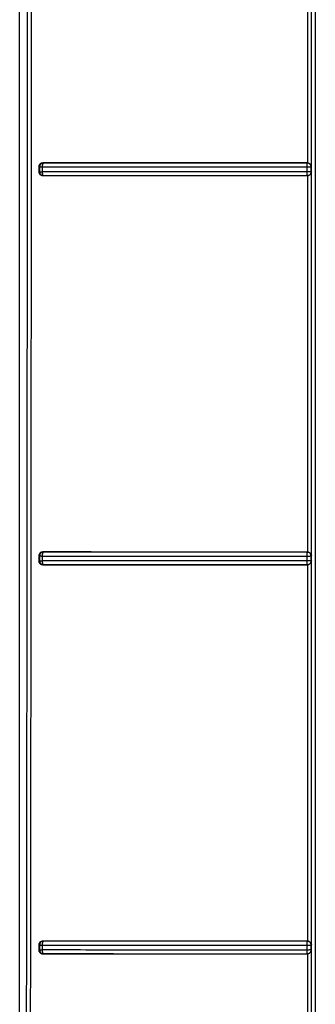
# Model space of a CAD drawing. Header units: inches. Extents: x 170 to 312, y 215 to 248.
# Tile 226 of 256: x 225.5672 to 225.5978, y 222.3402 to 222.4418. Entities that reach past the tile are written whole.
import ezdxf

# ---------------------------------------------------------------- set-up
doc = ezdxf.new("R2010")
doc.units = ezdxf.units.IN
doc.header["$LTSCALE"] = 0.25
doc.header["$MEASUREMENT"] = 0
doc.layers.add('MOTOR LH', color=7, linetype='Continuous')

msp = doc.modelspace()

# ---------------------------------------------------------------- linework, layer by layer
at = {"layer": 'MOTOR LH'}
for p, q in [((225.5672, 222.25339), (225.5672, 222.68121)), ((225.5672, 222.2356), (225.5672, 222.47231)), ((225.59736, 222.42666), (225.59736, 222.46627)), ((225.59696, 222.46589), (225.59696, 222.42704)), ((225.56917, 222.42666), (225.56917, 222.42612)), ((225.56917, 222.42666), (225.56926, 222.42664)), ((225.56926, 222.42664), (225.56926, 222.42613)), ((225.56953, 222.42664), (225.56953, 222.42613)), ((225.5696, 222.427), (225.56956, 222.42691)), ((225.56959, 222.42704), (225.56965, 222.42703)), ((225.56962, 222.42702), (225.5696, 222.427)), ((225.56965, 222.42703), (225.56962, 222.42702)), ((225.59696, 222.42704), (225.59694, 222.42703)), ((225.59694, 222.427), (225.59694, 222.42703)), ((225.59694, 222.42663), (225.59694, 222.42674)), ((225.59694, 222.42613), (225.59694, 222.42663)), ((225.59733, 222.42664), (225.59736, 222.42666)), ((225.59733, 222.42613), (225.59733, 222.42664)), ((225.56917, 222.42612), (225.56926, 222.42613)), ((225.56956, 222.42586), (225.5696, 222.42578)), ((225.56959, 222.42573), (225.56965, 222.42574)), ((225.59694, 222.42574), (225.59696, 222.42573)), ((225.59696, 222.42573), (225.59696, 222.38688)), ((225.5973, 222.42613), (225.59721, 222.42613)), ((225.59733, 222.42613), (225.5973, 222.42613)), ((225.59736, 222.42611), (225.59733, 222.42613)), ((225.59736, 222.3865), (225.59736, 222.42611)), ((225.56959, 222.38689), (225.56965, 222.38688)), ((225.56962, 222.38687), (225.5696, 222.38684)), ((225.56965, 222.38688), (225.56962, 222.38687)), ((225.59696, 222.38688), (225.59694, 222.38687)), ((225.59694, 222.38684), (225.59694, 222.38687)), ((225.56917, 222.3865), (225.56917, 222.38596)), ((225.56917, 222.3865), (225.56926, 222.38648)), ((225.56917, 222.38596), (225.56926, 222.38598)), ((225.56926, 222.38648), (225.56926, 222.38598)), ((225.56953, 222.38647), (225.56953, 222.38597)), ((225.5696, 222.38684), (225.56956, 222.38675)), ((225.59694, 222.38647), (225.59694, 222.38662)), ((225.59694, 222.38597), (225.59694, 222.38647)), ((225.5973, 222.38597), (225.59721, 222.38597)), ((225.59733, 222.38597), (225.5973, 222.38597)), ((225.59733, 222.38648), (225.59736, 222.3865)), ((225.59733, 222.38597), (225.59733, 222.38648)), ((225.59736, 222.38596), (225.59733, 222.38597)), ((225.59736, 222.34634), (225.59736, 222.38596)), ((225.56956, 222.3857), (225.5696, 222.38562)), ((225.56959, 222.38557), (225.56965, 222.38558)), ((225.59694, 222.38558), (225.59696, 222.38557)), ((225.59696, 222.38557), (225.59696, 222.34673)), ((225.56917, 222.34634), (225.56917, 222.3458)), ((225.56917, 222.34634), (225.56926, 222.34632)), ((225.56926, 222.34632), (225.56926, 222.34582)), ((225.56953, 222.34631), (225.56953, 222.34581)), ((225.5696, 222.34668), (225.56956, 222.34659)), ((225.56959, 222.34673), (225.56965, 222.34672)), ((225.56962, 222.34671), (225.5696, 222.34668)), ((225.56965, 222.34672), (225.56962, 222.34671)), ((225.59694, 222.34659), (225.59694, 222.34668)), ((225.59694, 222.34646), (225.59694, 222.34659)), ((225.59694, 222.3458), (225.59694, 222.34631)), ((225.59696, 222.34673), (225.59695, 222.34672)), ((225.59733, 222.34633), (225.59736, 222.34634)), ((225.59733, 222.34582), (225.59733, 222.34633)), ((225.56917, 222.3458), (225.56926, 222.34582)), ((225.56957, 222.34554), (225.5696, 222.34546)), ((225.56959, 222.34542), (225.56965, 222.34543)), ((225.59694, 222.34542), (225.59696, 222.34542)), ((225.59696, 222.34542), (225.59696, 222.30657)), ((225.5973, 222.34581), (225.59721, 222.34581)), ((225.59733, 222.34582), (225.5973, 222.34581)), ((225.59736, 222.3458), (225.59733, 222.34582)), ((225.59736, 222.30619), (225.59736, 222.3458))]:
    msp.add_line(p, q, dxfattribs=at)
for points, knots in [([(225.56798, 222.47268), (225.56798, 222.45264), (225.56797, 222.41257), (225.56791, 222.35249), (225.56782, 222.29244), (225.56773, 222.25246), (225.56768, 222.23247)], [0, 0, 0, 0, 0.250056, 0.500018, 0.749971, 1, 1, 1, 1]), ([(225.56826, 222.2944), (225.5683, 222.31424), (225.56836, 222.35392), (225.56842, 222.41349), (225.56842, 222.4532), (225.56842, 222.47306)], [0, 0, 0, 0, 0.333459, 0.666793, 1, 1, 1, 1]), ([(225.59738, 222.23978), (225.59738, 222.26567), (225.59738, 222.31744), (225.59738, 222.39522), (225.59738, 222.4471), (225.59738, 222.47303)], [0, 0, 0, 0, 0.333333, 0.666667, 1, 1, 1, 1]), ([(225.59777, 222.2388), (225.59777, 222.2583), (225.59777, 222.29731), (225.59777, 222.3559), (225.59777, 222.41451), (225.59777, 222.4536), (225.59777, 222.47314)], [0, 0, 0, 0, 0.25, 0.5, 0.75, 1, 1, 1, 1]), ([(225.56959, 222.42704), (225.56954, 222.42704), (225.56943, 222.42703), (225.56929, 222.42693), (225.56921, 222.42683), (225.56918, 222.42673), (225.56918, 222.42668), (225.56917, 222.42666)], [0, 0, 0, 0, 0.270808, 0.534765, 0.770899, 0.883929, 1, 1, 1, 1]), ([(225.56965, 222.42703), (225.5696, 222.42703), (225.5695, 222.42701), (225.56937, 222.42692), (225.56928, 222.42679), (225.56927, 222.42669), (225.56926, 222.42664)], [0, 0, 0, 0, 0.250113, 0.500123, 0.749788, 1, 1, 1, 1]), ([(225.56926, 222.42664), (225.56927, 222.42664), (225.56929, 222.42664), (225.56935, 222.42664), (225.56943, 222.42664), (225.5695, 222.42664), (225.56953, 222.42664)], [0, 0, 0, 0, 0.2501166, 0.4999888, 0.7498834, 1, 1, 1, 1]), ([(225.56956, 222.42691), (225.56956, 222.42689), (225.56955, 222.42685), (225.56954, 222.42678), (225.56953, 222.42671), (225.56953, 222.42666), (225.56953, 222.42664)], [0, 0, 0, 0, 0.249745, 0.499929, 0.750124, 1, 1, 1, 1]), ([(225.56953, 222.42664), (225.57252, 222.42663), (225.57849, 222.42663), (225.58769, 222.42663), (225.59386, 222.42663), (225.59694, 222.42663)], [0, 0, 0, 0, 0.335095, 0.668428, 1, 1, 1, 1]), ([(225.59696, 222.42704), (225.59387, 222.42704), (225.58769, 222.42704), (225.5785, 222.42704), (225.57256, 222.42704), (225.56959, 222.42704)], [0, 0, 0, 0, 0.3334637, 0.6669249, 1, 1, 1, 1]), ([(225.59694, 222.42703), (225.59386, 222.42703), (225.5877, 222.42703), (225.57854, 222.42703), (225.57261, 222.42703), (225.56965, 222.42703)], [0, 0, 0, 0, 0.333073, 0.666959, 1, 1, 1, 1]), ([(225.59724, 222.42689), (225.59721, 222.42692), (225.59716, 222.42697), (225.59705, 222.42702), (225.59698, 222.42703), (225.59694, 222.42703)], [0, 0, 0, 0, 0.362809, 0.647367, 1, 1, 1, 1]), ([(225.59694, 222.42691), (225.59694, 222.42693), (225.59694, 222.42696), (225.59694, 222.42699), (225.59694, 222.427)], [0, 0, 0, 0, 0.510869, 1, 1, 1, 1]), ([(225.59694, 222.42674), (225.59694, 222.42678), (225.59694, 222.42684), (225.59694, 222.42689), (225.59694, 222.42691)], [0, 0, 0, 0, 0.585014, 1, 1, 1, 1]), ([(225.59694, 222.42663), (225.59697, 222.42663), (225.59702, 222.42663), (225.59712, 222.42663), (225.59718, 222.42663), (225.59721, 222.42663)], [0, 0, 0, 0, 0.3063539, 0.5454702, 1, 1, 1, 1]), ([(225.59696, 222.42704), (225.59699, 222.42704), (225.59706, 222.42703), (225.59714, 222.427), (225.59722, 222.42695), (225.59726, 222.4269), (225.59728, 222.42688)], [0, 0, 0, 0, 0.230709, 0.469281, 0.716198, 1, 1, 1, 1]), ([(225.59721, 222.42663), (225.59725, 222.42664), (225.59731, 222.42664), (225.59733, 222.42664), (225.59733, 222.42664)], [0, 0, 0, 0, 0.49988, 1, 1, 1, 1]), ([(225.59733, 222.42664), (225.59733, 222.42666), (225.59733, 222.4267), (225.59732, 222.42675), (225.59731, 222.42677), (225.59731, 222.42678), (225.5973, 222.4268), (225.59728, 222.42684), (225.59726, 222.42687), (225.59724, 222.42689)], [0, 0, 0, 0, 0.25147, 0.437672, 0.49965, 0.530025, 0.581615, 0.748286, 1, 1, 1, 1]), ([(225.59728, 222.42688), (225.5973, 222.42684), (225.59734, 222.42678), (225.59735, 222.4267), (225.59736, 222.42667), (225.59736, 222.42666)], [0, 0, 0, 0, 0.549404, 0.844263, 1, 1, 1, 1]), ([(225.56917, 222.42612), (225.56918, 222.42609), (225.56918, 222.42604), (225.56921, 222.42595), (225.56929, 222.42584), (225.56942, 222.42575), (225.56953, 222.42574), (225.56959, 222.42573)], [0, 0, 0, 0, 0.115048, 0.227479, 0.464258, 0.72839, 1, 1, 1, 1]), ([(225.56926, 222.42613), (225.56927, 222.4261), (225.56927, 222.42604), (225.56931, 222.42594), (225.56938, 222.42585), (225.5695, 222.42576), (225.5696, 222.42575), (225.56965, 222.42574)], [0, 0, 0, 0, 0.167031, 0.306313, 0.500831, 0.75041, 1, 1, 1, 1]), ([(225.56926, 222.42613), (225.56927, 222.42613), (225.56929, 222.42613), (225.56935, 222.42613), (225.56943, 222.42613), (225.5695, 222.42613), (225.56953, 222.42613)], [0, 0, 0, 0, 0.249988, 0.499998, 0.749993, 1, 1, 1, 1]), ([(225.59694, 222.42613), (225.5939, 222.42613), (225.58777, 222.42613), (225.57857, 222.42613), (225.57256, 222.42613), (225.56953, 222.42613)], [0, 0, 0, 0, 0.327079, 0.660413, 1, 1, 1, 1]), ([(225.56953, 222.42613), (225.56953, 222.4261), (225.56953, 222.42605), (225.56954, 222.42598), (225.56955, 222.42592), (225.56956, 222.42588), (225.56956, 222.42586)], [0, 0, 0, 0, 0.2500111, 0.5000184, 0.7500077, 1, 1, 1, 1]), ([(225.56959, 222.42573), (225.57256, 222.42573), (225.5785, 222.42573), (225.58768, 222.42573), (225.59387, 222.42573), (225.59696, 222.42573)], [0, 0, 0, 0, 0.333152, 0.666752, 1, 1, 1, 1]), ([(225.5696, 222.42578), (225.56961, 222.42577), (225.56962, 222.42575), (225.56964, 222.42574), (225.56964, 222.42574), (225.56965, 222.42574), (225.56965, 222.42574)], [0, 0, 0, 0, 0.500006, 0.834063, 0.938062, 1, 1, 1, 1]), ([(225.56965, 222.42574), (225.57261, 222.42574), (225.57854, 222.42574), (225.5877, 222.42574), (225.59386, 222.42574), (225.59694, 222.42574)], [0, 0, 0, 0, 0.3330164, 0.666911, 1, 1, 1, 1]), ([(225.59694, 222.42574), (225.59697, 222.42574), (225.597, 222.42574), (225.59704, 222.42575), (225.59707, 222.42576), (225.59709, 222.42577), (225.59711, 222.42578), (225.59716, 222.4258), (225.59723, 222.42585), (225.59729, 222.42594), (225.59733, 222.42603), (225.59733, 222.4261), (225.59733, 222.42613)], [0, 0, 0, 0, 0.1253252, 0.1805066, 0.1882642, 0.2512643, 0.2807249, 0.3324119, 0.5019599, 0.6939467, 0.8328123, 1, 1, 1, 1]), ([(225.59694, 222.42586), (225.59694, 222.4259), (225.59694, 222.42598), (225.59694, 222.42608), (225.59694, 222.42613)], [0, 0, 0, 0, 0.4999359, 1, 1, 1, 1]), ([(225.59721, 222.42613), (225.59718, 222.42613), (225.59712, 222.42613), (225.59702, 222.42613), (225.59697, 222.42613), (225.59694, 222.42613)], [0, 0, 0, 0, 0.4401627, 0.7052416, 1, 1, 1, 1]), ([(225.59694, 222.42574), (225.59694, 222.42575), (225.59694, 222.42576), (225.59694, 222.42582), (225.59694, 222.42586)], [0, 0, 0, 0, 0.502701, 1, 1, 1, 1]), ([(225.59728, 222.42589), (225.59726, 222.42587), (225.59722, 222.42582), (225.59714, 222.42577), (225.59705, 222.42574), (225.59699, 222.42573), (225.59696, 222.42573)], [0, 0, 0, 0, 0.287819, 0.531848, 0.772763, 1, 1, 1, 1]), ([(225.59736, 222.42611), (225.59735, 222.42607), (225.59734, 222.426), (225.5973, 222.42593), (225.59728, 222.42589)], [0, 0, 0, 0, 0.510852, 1, 1, 1, 1]), ([(225.56959, 222.38689), (225.56954, 222.38688), (225.56943, 222.38687), (225.56929, 222.38678), (225.56921, 222.38667), (225.56918, 222.38657), (225.56918, 222.38652), (225.56917, 222.3865)], [0, 0, 0, 0, 0.270559, 0.53478, 0.771104, 0.884093, 1, 1, 1, 1]), ([(225.56965, 222.38688), (225.5696, 222.38687), (225.5695, 222.38686), (225.56937, 222.38677), (225.56928, 222.38663), (225.56927, 222.38653), (225.56926, 222.38648)], [0, 0, 0, 0, 0.250111, 0.500119, 0.74979, 1, 1, 1, 1]), ([(225.59696, 222.38688), (225.59387, 222.38688), (225.58769, 222.38688), (225.5785, 222.38688), (225.57256, 222.38689), (225.56959, 222.38689)], [0, 0, 0, 0, 0.333458, 0.666925, 1, 1, 1, 1]), ([(225.59694, 222.38687), (225.59386, 222.38687), (225.5877, 222.38688), (225.57854, 222.38687), (225.57261, 222.38688), (225.56965, 222.38688)], [0, 0, 0, 0, 0.333071, 0.666958, 1, 1, 1, 1]), ([(225.59733, 222.38648), (225.59733, 222.38651), (225.59733, 222.38654), (225.59732, 222.38658), (225.59731, 222.38661), (225.59731, 222.38663), (225.5973, 222.38665), (225.59727, 222.3867), (225.59722, 222.38677), (225.59714, 222.38683), (225.59704, 222.38687), (225.59698, 222.38687), (225.59694, 222.38687)], [0, 0, 0, 0, 0.1249872, 0.1796292, 0.1871058, 0.2490467, 0.278054, 0.3290493, 0.4965694, 0.6883145, 0.8292674, 1, 1, 1, 1]), ([(225.59696, 222.38688), (225.59699, 222.38688), (225.59705, 222.38688), (225.59714, 222.38684), (225.59722, 222.38679), (225.59726, 222.38674), (225.59728, 222.38672)], [0, 0, 0, 0, 0.2199444, 0.4475879, 0.7053789, 1, 1, 1, 1]), ([(225.56917, 222.38596), (225.56918, 222.38594), (225.56918, 222.38589), (225.56921, 222.38579), (225.56929, 222.38568), (225.56942, 222.38559), (225.56953, 222.38558), (225.56959, 222.38557)], [0, 0, 0, 0, 0.116745, 0.230207, 0.466916, 0.72936, 1, 1, 1, 1]), ([(225.56926, 222.38648), (225.56927, 222.38648), (225.56929, 222.38648), (225.56935, 222.38648), (225.56943, 222.38647), (225.5695, 222.38647), (225.56953, 222.38647)], [0, 0, 0, 0, 0.250122, 0.499997, 0.749885, 1, 1, 1, 1]), ([(225.56926, 222.38598), (225.56927, 222.38594), (225.56927, 222.38588), (225.56931, 222.38579), (225.56938, 222.38569), (225.5695, 222.3856), (225.5696, 222.38559), (225.56965, 222.38558)], [0, 0, 0, 0, 0.166918, 0.306161, 0.500807, 0.750373, 1, 1, 1, 1]), ([(225.56926, 222.38598), (225.56927, 222.38598), (225.56929, 222.38597), (225.56935, 222.38597), (225.56943, 222.38597), (225.5695, 222.38597), (225.56953, 222.38597)], [0, 0, 0, 0, 0.250003, 0.499994, 0.749984, 1, 1, 1, 1]), ([(225.56956, 222.38675), (225.56956, 222.38673), (225.56955, 222.38669), (225.56954, 222.38662), (225.56953, 222.38655), (225.56953, 222.3865), (225.56953, 222.38647)], [0, 0, 0, 0, 0.2497405, 0.49993, 0.7501314, 1, 1, 1, 1]), ([(225.56953, 222.38647), (225.57252, 222.38647), (225.57849, 222.38647), (225.58769, 222.38647), (225.59386, 222.38647), (225.59694, 222.38647)], [0, 0, 0, 0, 0.335109, 0.6684414, 1, 1, 1, 1]), ([(225.59694, 222.38597), (225.59388, 222.38597), (225.58773, 222.38597), (225.57853, 222.38597), (225.57254, 222.38597), (225.56953, 222.38597)], [0, 0, 0, 0, 0.329124, 0.662457, 1, 1, 1, 1]), ([(225.56953, 222.38597), (225.56953, 222.38594), (225.56953, 222.38589), (225.56954, 222.38582), (225.56955, 222.38576), (225.56956, 222.38572), (225.56956, 222.3857)], [0, 0, 0, 0, 0.250007, 0.500011, 0.75001, 1, 1, 1, 1]), ([(225.59694, 222.38675), (225.59694, 222.38677), (225.59694, 222.38681), (225.59694, 222.38683), (225.59694, 222.38684)], [0, 0, 0, 0, 0.510753, 1, 1, 1, 1]), ([(225.59694, 222.38662), (225.59694, 222.38664), (225.59694, 222.38669), (225.59694, 222.38673), (225.59694, 222.38675)], [0, 0, 0, 0, 0.5807942, 1, 1, 1, 1]), ([(225.59694, 222.38647), (225.59697, 222.38647), (225.59702, 222.38647), (225.59712, 222.38647), (225.59718, 222.38647), (225.59721, 222.38647)], [0, 0, 0, 0, 0.306372, 0.545493, 1, 1, 1, 1]), ([(225.59694, 222.38558), (225.59697, 222.38558), (225.597, 222.38559), (225.59704, 222.38559), (225.59707, 222.3856), (225.59709, 222.38561), (225.59711, 222.38562), (225.59716, 222.38564), (225.59723, 222.3857), (225.59729, 222.38578), (225.59733, 222.38588), (225.59733, 222.38594), (225.59733, 222.38597)], [0, 0, 0, 0, 0.125328, 0.180663, 0.188264, 0.251264, 0.280755, 0.332441, 0.501964, 0.694765, 0.833429, 1, 1, 1, 1]), ([(225.59694, 222.3857), (225.59694, 222.38574), (225.59694, 222.38582), (225.59694, 222.38592), (225.59694, 222.38597)], [0, 0, 0, 0, 0.4999537, 1, 1, 1, 1]), ([(225.59721, 222.38597), (225.59718, 222.38597), (225.59712, 222.38597), (225.59702, 222.38597), (225.59697, 222.38597), (225.59694, 222.38597)], [0, 0, 0, 0, 0.445211, 0.708998, 1, 1, 1, 1]), ([(225.59721, 222.38647), (225.59725, 222.38648), (225.59731, 222.38648), (225.59733, 222.38648), (225.59733, 222.38648)], [0, 0, 0, 0, 0.499875, 1, 1, 1, 1]), ([(225.59728, 222.38672), (225.5973, 222.38668), (225.59734, 222.38662), (225.59735, 222.38655), (225.59736, 222.38651), (225.59736, 222.3865)], [0, 0, 0, 0, 0.550884, 0.846895, 1, 1, 1, 1]), ([(225.59736, 222.38596), (225.59735, 222.38592), (225.59734, 222.38584), (225.5973, 222.38577), (225.59728, 222.38573)], [0, 0, 0, 0, 0.510636, 1, 1, 1, 1]), ([(225.56959, 222.38557), (225.57256, 222.38557), (225.5785, 222.38557), (225.58768, 222.38557), (225.59387, 222.38557), (225.59696, 222.38557)], [0, 0, 0, 0, 0.333152, 0.66676, 1, 1, 1, 1]), ([(225.5696, 222.38562), (225.56961, 222.38561), (225.56962, 222.38559), (225.56964, 222.38559), (225.56964, 222.38559), (225.56965, 222.38558)], [0, 0, 0, 0, 0.50004, 0.827008, 1, 1, 1, 1]), ([(225.56965, 222.38558), (225.57261, 222.38558), (225.57854, 222.38558), (225.5877, 222.38558), (225.59386, 222.38558), (225.59694, 222.38558)], [0, 0, 0, 0, 0.333016, 0.666911, 1, 1, 1, 1]), ([(225.59694, 222.38558), (225.59694, 222.38559), (225.59694, 222.3856), (225.59694, 222.38567), (225.59694, 222.3857)], [0, 0, 0, 0, 0.502735, 1, 1, 1, 1]), ([(225.59728, 222.38573), (225.59726, 222.38571), (225.59722, 222.38567), (225.59714, 222.38561), (225.59705, 222.38558), (225.59699, 222.38557), (225.59696, 222.38557)], [0, 0, 0, 0, 0.286441, 0.531119, 0.771479, 1, 1, 1, 1]), ([(225.56959, 222.34673), (225.56954, 222.34672), (225.56943, 222.34671), (225.56929, 222.34662), (225.56921, 222.34651), (225.56918, 222.34642), (225.56918, 222.34637), (225.56917, 222.34634)], [0, 0, 0, 0, 0.270315, 0.534789, 0.771301, 0.884255, 1, 1, 1, 1]), ([(225.56965, 222.34672), (225.56962, 222.34672), (225.56956, 222.34671), (225.56946, 222.34667), (225.56938, 222.34662), (225.56932, 222.34654), (225.56928, 222.34645), (225.56927, 222.34637), (225.56926, 222.34632)], [0, 0, 0, 0, 0.155958, 0.291421, 0.500162, 0.632682, 0.759202, 1, 1, 1, 1]), ([(225.56926, 222.34632), (225.56927, 222.34632), (225.56929, 222.34632), (225.56935, 222.34632), (225.5694, 222.34631), (225.56946, 222.34631), (225.56949, 222.34631), (225.56952, 222.34631), (225.56953, 222.34631), (225.56953, 222.34631), (225.56953, 222.34631)], [0, 0, 0, 0, 0.249344, 0.498694, 0.723298, 0.753824, 0.966307, 0.99006, 0.998812, 1, 1, 1, 1]), ([(225.56956, 222.34659), (225.56955, 222.34655), (225.56953, 222.34647), (225.56953, 222.34636), (225.56953, 222.34631)], [0, 0, 0, 0, 0.4999335, 1, 1, 1, 1]), ([(225.56953, 222.34631), (225.57252, 222.34631), (225.57849, 222.34631), (225.58769, 222.34631), (225.59386, 222.34631), (225.59694, 222.34631)], [0, 0, 0, 0, 0.335117, 0.668449, 1, 1, 1, 1]), ([(225.59696, 222.34673), (225.59387, 222.34673), (225.58769, 222.34673), (225.5785, 222.34673), (225.57256, 222.34673), (225.56959, 222.34673)], [0, 0, 0, 0, 0.333435, 0.6669182, 1, 1, 1, 1]), ([(225.59695, 222.34672), (225.59387, 222.34672), (225.5877, 222.34672), (225.57854, 222.34672), (225.57261, 222.34672), (225.56965, 222.34672)], [0, 0, 0, 0, 0.333054, 0.666994, 1, 1, 1, 1]), ([(225.59694, 222.34668), (225.59694, 222.34669), (225.59694, 222.34671), (225.59695, 222.34672), (225.59695, 222.34672)], [0, 0, 0, 0, 0.500239, 1, 1, 1, 1]), ([(225.59694, 222.34631), (225.59694, 222.34634), (225.59694, 222.34637), (225.59694, 222.34642), (225.59694, 222.34645), (225.59694, 222.34646)], [0, 0, 0, 0, 0.5033152, 0.6840862, 1, 1, 1, 1]), ([(225.59694, 222.34631), (225.59699, 222.34631), (225.59709, 222.34631), (225.59717, 222.34631), (225.59721, 222.34631)], [0, 0, 0, 0, 0.500197, 1, 1, 1, 1]), ([(225.59733, 222.34633), (225.59733, 222.34635), (225.59733, 222.34639), (225.59732, 222.34644), (225.59731, 222.34647), (225.59729, 222.34651), (225.59727, 222.34655), (225.59721, 222.34661), (225.59714, 222.34667), (225.59704, 222.34671), (225.59698, 222.34671), (225.59695, 222.34672)], [0, 0, 0, 0, 0.126322, 0.189172, 0.251917, 0.29861, 0.377121, 0.501778, 0.691875, 0.831282, 1, 1, 1, 1]), ([(225.59696, 222.34673), (225.59699, 222.34672), (225.59705, 222.34672), (225.59714, 222.34668), (225.59722, 222.34663), (225.59726, 222.34659), (225.59728, 222.34656)], [0, 0, 0, 0, 0.224175, 0.4508721, 0.7079373, 1, 1, 1, 1]), ([(225.59721, 222.34631), (225.59725, 222.34632), (225.59731, 222.34632), (225.59733, 222.34632), (225.59733, 222.34633)], [0, 0, 0, 0, 0.499874, 1, 1, 1, 1]), ([(225.59728, 222.34656), (225.5973, 222.34652), (225.59734, 222.34647), (225.59735, 222.34639), (225.59736, 222.34636), (225.59736, 222.34634)], [0, 0, 0, 0, 0.549889, 0.845282, 1, 1, 1, 1]), ([(225.56917, 222.3458), (225.56918, 222.34578), (225.56918, 222.34573), (225.56921, 222.34563), (225.56929, 222.34553), (225.56942, 222.34543), (225.56953, 222.34542), (225.56959, 222.34542)], [0, 0, 0, 0, 0.116954, 0.230514, 0.467115, 0.729245, 1, 1, 1, 1]), ([(225.56926, 222.34582), (225.56927, 222.34582), (225.56929, 222.34582), (225.56935, 222.34581), (225.56943, 222.34581), (225.5695, 222.34581), (225.56953, 222.34581)], [0, 0, 0, 0, 0.249996, 0.499995, 0.749993, 1, 1, 1, 1]), ([(225.56926, 222.34582), (225.56927, 222.34579), (225.56927, 222.34572), (225.56931, 222.34563), (225.56938, 222.34553), (225.5695, 222.34545), (225.5696, 222.34543), (225.56965, 222.34543)], [0, 0, 0, 0, 0.1667984, 0.3060089, 0.5008085, 0.7503663, 1, 1, 1, 1]), ([(225.59694, 222.3458), (225.59388, 222.3458), (225.58772, 222.3458), (225.57852, 222.3458), (225.57254, 222.34581), (225.56953, 222.34581)], [0, 0, 0, 0, 0.329807, 0.663139, 1, 1, 1, 1]), ([(225.56953, 222.34581), (225.56953, 222.34578), (225.56953, 222.34573), (225.56954, 222.34566), (225.56955, 222.3456), (225.56956, 222.34556), (225.56957, 222.34554)], [0, 0, 0, 0, 0.250007, 0.500033, 0.750028, 1, 1, 1, 1]), ([(225.56959, 222.34542), (225.57256, 222.34542), (225.5785, 222.34542), (225.58768, 222.34541), (225.59387, 222.34541), (225.59696, 222.34542)], [0, 0, 0, 0, 0.333155, 0.66677, 1, 1, 1, 1]), ([(225.5696, 222.34546), (225.56961, 222.34545), (225.56962, 222.34544), (225.56964, 222.34543), (225.56964, 222.34543), (225.56965, 222.34543)], [0, 0, 0, 0, 0.500023, 0.82087, 1, 1, 1, 1]), ([(225.56965, 222.34543), (225.57261, 222.34543), (225.57854, 222.34543), (225.5877, 222.34542), (225.59386, 222.34542), (225.59694, 222.34542)], [0, 0, 0, 0, 0.333015, 0.666912, 1, 1, 1, 1]), ([(225.59694, 222.34542), (225.59697, 222.34543), (225.597, 222.34543), (225.59704, 222.34544), (225.59707, 222.34545), (225.59709, 222.34545), (225.59711, 222.34546), (225.59716, 222.34549), (225.59723, 222.34554), (225.59729, 222.34562), (225.59733, 222.34572), (225.59733, 222.34578), (225.59733, 222.34582)], [0, 0, 0, 0, 0.125331, 0.180828, 0.188274, 0.251269, 0.280802, 0.332508, 0.501961, 0.695801, 0.834198, 1, 1, 1, 1]), ([(225.59721, 222.34581), (225.59718, 222.34581), (225.59712, 222.34581), (225.59702, 222.3458), (225.59697, 222.3458), (225.59694, 222.3458)], [0, 0, 0, 0, 0.449582, 0.712236, 1, 1, 1, 1]), ([(225.59694, 222.34554), (225.59694, 222.34558), (225.59694, 222.34566), (225.59694, 222.34575), (225.59694, 222.3458)], [0, 0, 0, 0, 0.499955, 1, 1, 1, 1]), ([(225.59694, 222.34542), (225.59694, 222.34543), (225.59694, 222.34544), (225.59694, 222.34551), (225.59694, 222.34554)], [0, 0, 0, 0, 0.502741, 1, 1, 1, 1]), ([(225.59728, 222.34558), (225.59726, 222.34555), (225.59722, 222.34551), (225.59714, 222.34546), (225.59705, 222.34542), (225.59699, 222.34542), (225.59696, 222.34542)], [0, 0, 0, 0, 0.286619, 0.531177, 0.772133, 1, 1, 1, 1]), ([(225.59736, 222.3458), (225.59735, 222.34576), (225.59735, 222.3457), (225.59731, 222.34563), (225.59729, 222.34559), (225.59728, 222.34558)], [0, 0, 0, 0, 0.510818, 0.758, 1, 1, 1, 1])]:
    msp.add_open_spline(points, degree=3, knots=knots, dxfattribs=at)

doc.saveas('drawing.dxf')
